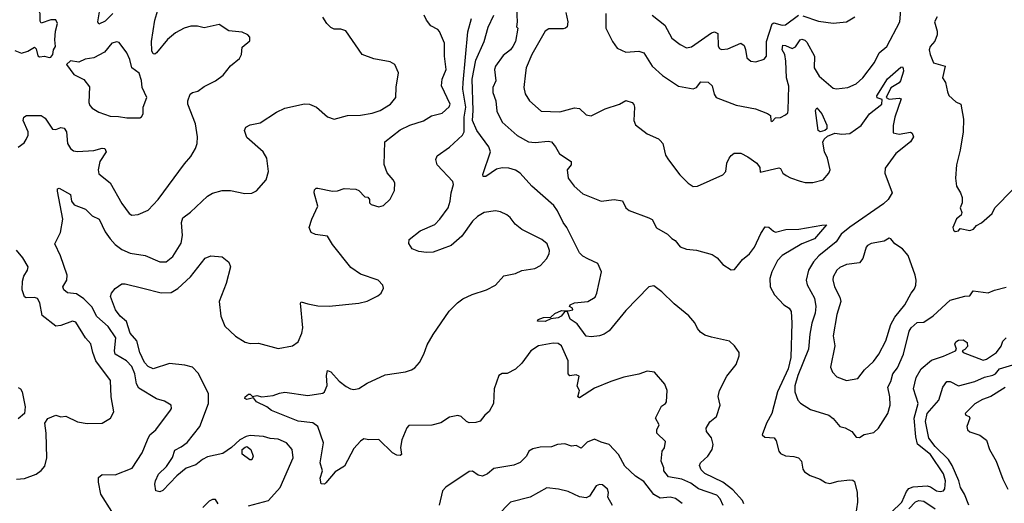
# Model space of a CAD drawing. Extents: x 1921360 to 2014538, y 768294 to 907744.
# Tile 121 of 256: x 1933545 to 1939524, y 814978 to 817917. Entities that reach past the tile are written whole.
import ezdxf

# ---------------------------------------------------------------- set-up
doc = ezdxf.new("R2010")
doc.units = 0

msp = doc.modelspace()

# ---------------------------------------------------------------- linework, layer by layer
at = {"layer": '0CON10XD'}
for points in [[(1933515, 817730.8), (1933555, 817714.2), (1933595, 817726.2), (1933635, 817750), (1933645, 817740), (1933655, 817697.5), (1933665, 817692.5), (1933695, 817696.7), (1933725, 817686.7), (1933735, 817690), (1933746.7, 817705), (1933750, 817735), (1933763.3, 817755), (1933757.5, 817795), (1933762, 817848), (1933773.8, 817895), (1933765, 817917.5), (1933735, 817917.5), (1933675, 817896.7), (1933669.2, 817909.2), (1933668.9, 817955), (1933658.8, 817975), (1933575, 818005.5), (1933500.6, 818070.6)], [(1934225, 816730), (1934265, 816734), (1934325, 816760), (1934385, 816824.3), (1934545, 817040.8), (1934584.6, 817085.4), (1934613.1, 817135), (1934623.3, 817165), (1934625.6, 817205), (1934613.3, 817285), (1934566.9, 817405), (1934565.6, 817425), (1934580, 817465), (1934595, 817475.8), (1934627, 817483), (1934665, 817511.2), (1934735, 817546), (1934780.6, 817579.4), (1934825, 817636.7), (1934879.3, 817680.7), (1934892.5, 817705), (1934895, 817750), (1934941.7, 817788.3), (1934941.7, 817811.7), (1934930, 817825), (1934895, 817842.5), (1934815, 817850), (1934757.3, 817887.3), (1934665, 817868.1), (1934625, 817877.9), (1934585, 817877.7), (1934544.2, 817865.8), (1934491.5, 817838.5), (1934443.1, 817796.9), (1934375, 817715.6), (1934365, 817708.6), (1934355, 817710), (1934348.3, 817728.3), (1934344.6, 817785), (1934365.4, 817914.6), (1934389.2, 817995)], [(1936562, 817985), (1936566.7, 817905), (1936562.5, 817875), (1936570, 817865), (1936555.6, 817785), (1936539.2, 817755), (1936526, 817735), (1936480, 817700), (1936434.4, 817635.6), (1936427.6, 817615), (1936436.1, 817545), (1936419.1, 817505), (1936418.9, 817475), (1936435.9, 817425), (1936441.6, 817361.6), (1936475.6, 817295), (1936565, 817213.1), (1936634.6, 817174.6), (1936675, 817171.1), (1936755, 817180), (1936774.4, 817174.4), (1936799.2, 817145), (1936822.4, 817102.4), (1936893.8, 817055), (1936894, 817035), (1936870, 817005), (1936876.5, 816955), (1936911.8, 816905), (1936965, 816860), (1937075, 816813.6), (1937155.7, 816824.3), (1937205, 816816.7), (1937225.8, 816775), (1937245, 816756.9), (1937366.2, 816713.8), (1937385, 816704), (1937412.1, 816652.1), (1937478.6, 816615), (1937505, 816587.5), (1937526.1, 816576.1), (1937555, 816536.2), (1937595, 816523.8), (1937655, 816516.9), (1937750, 816490), (1937781.2, 816471.2), (1937815, 816430), (1937865, 816396.7), (1937885, 816400), (1937935, 816459.4), (1937976.7, 816495), (1938007.1, 816535), (1938045, 816618.8), (1938072.3, 816657.7), (1938095, 816656), (1938121.5, 816631.5), (1938135, 816626.9), (1938197.2, 816642.8), (1938275.7, 816644.2), (1938415, 816669.5), (1938445, 816670), (1938371.4, 816585), (1938294.4, 816555.6), (1938174.4, 816485), (1938145.9, 816454.1), (1938112, 816385), (1938100.3, 816345), (1938102.1, 816295), (1938128.2, 816245), (1938185, 816184.6), (1938216.7, 816165), (1938229.1, 816145), (1938232.8, 816075), (1938227.9, 815865), (1938211.4, 815795), (1938146.2, 815655), (1938111.8, 815525), (1938078.9, 815465), (1938054.2, 815395), (1938070.3, 815380.3), (1938125.5, 815375.5), (1938138.7, 815358.7), (1938155.6, 815295.6), (1938165, 815280.8), (1938195, 815267.8), (1938245, 815263.8), (1938275, 815254.4), (1938292.5, 815235), (1938300.4, 815185), (1938309.7, 815169.7), (1938345, 815147.5), (1938405, 815124.6), (1938438, 815105), (1938465, 815099.6), (1938515, 815113.4), (1938585, 815120.5), (1938605, 815119.2), (1938615, 815111.2), (1938631.4, 815045), (1938633.2, 814985), (1938620.4, 814905)], [(1934105, 814928), (1934037.7, 815035), (1934023.6, 815106.4), (1934024.5, 815135.5), (1934045.8, 815154.2), (1934125, 815151.9), (1934228.1, 815191.9), (1934288.9, 815285), (1934320.9, 815365), (1934335.9, 815394.1), (1934371.1, 815425), (1934461.2, 815545), (1934466.2, 815555), (1934463.9, 815573.9), (1934425, 815600), (1934375, 815614.3), (1934267.5, 815677.5), (1934254.8, 815704.8), (1934244.1, 815765), (1934225, 815809.5), (1934194.5, 815845), (1934124.6, 815885), (1934120.6, 815905), (1934129.2, 815985), (1934083.1, 816053.1), (1934014, 816114), (1933982.9, 816172.9), (1933935, 816221.2), (1933890.9, 816250.9), (1933835, 816257.8), (1933813.5, 816275), (1933807.5, 816295), (1933830.4, 816335), (1933833.2, 816365), (1933793.1, 816483.1), (1933758.2, 816555), (1933792.9, 816625), (1933806.5, 816705), (1933774.4, 816875.6), (1933775, 816890), (1933785, 816893.8), (1933854, 816855), (1933859.5, 816815), (1933875, 816791.5), (1933945, 816765.6), (1933984.8, 816724.8), (1934026.7, 816705), (1934065, 816628.9), (1934095, 816585.4), (1934125, 816551.8), (1934165, 816521.8), (1934215, 816497.8), (1934306.7, 816485), (1934395, 816445.7), (1934435, 816445.8), (1934475, 816477.5), (1934525, 816560), (1934534.6, 816605), (1934527.1, 816685), (1934535, 816712.5), (1934582.4, 816747.6), (1934685, 816845.8), (1934715, 816864.2), (1934775, 816879.2), (1934825, 816879.2), (1934911.2, 816861.2), (1934955, 816864), (1934982.7, 816877.3), (1935040.8, 816945), (1935055.7, 816995), (1935045.5, 817075.5), (1935022.5, 817115), (1934925, 817201.2), (1934910, 817245), (1934917.5, 817265), (1934945, 817278), (1935005, 817290.8), (1935104.3, 817355.7), (1935155, 817378.8), (1935275, 817406), (1935304.1, 817404.1), (1935347.5, 817385), (1935415, 817328), (1935455, 817312), (1935535, 817334.3), (1935615, 817337.8), (1935685, 817348.5), (1935733.8, 817365), (1935797.5, 817405), (1935830, 817445), (1935831.7, 817508.3), (1935846.2, 817595), (1935823.3, 817645), (1935795, 817661.2), (1935695, 817679.2), (1935623.8, 817705), (1935525, 817850), (1935495, 817860.8), (1935455, 817860), (1935435, 817870), (1935410, 817895), (1935385, 817933.3)], [(1934110.4, 817955), (1934065, 817908.5), (1934025, 817890), (1934019.4, 817905), (1934030.4, 817965)], [(1934935, 814963.9), (1935055, 814995.8), (1935127.5, 815075), (1935205.4, 815255), (1935199.5, 815305), (1935165, 815345.7), (1935115, 815368.5), (1935065, 815373.1), (1935025, 815384.4), (1934945, 815390), (1934920, 815385), (1934882, 815365), (1934831.5, 815318.5), (1934778, 815282), (1934685, 815261.3), (1934655, 815245.4), (1934615, 815211.8), (1934555, 815191.3), (1934499.2, 815145), (1934415, 815055.8), (1934395, 815048), (1934370.8, 815055), (1934365.4, 815095), (1934369.6, 815115), (1934388.8, 815155), (1934437.3, 815202.7), (1934473.1, 815256.9), (1934488, 815302), (1934525, 815320.9), (1934561.2, 815348.8), (1934638.9, 815445), (1934692.1, 815585), (1934691.1, 815645), (1934629.6, 815769.6), (1934595, 815805.4), (1934548.2, 815818.2), (1934455, 815827.3), (1934355, 815796.4), (1934325, 815810.7), (1934303.7, 815835), (1934274.7, 815895), (1934257.3, 815965), (1934215, 816012.7), (1934194.3, 816084.3), (1934156.1, 816115), (1934126.5, 816155), (1934096.9, 816235), (1934103.4, 816255), (1934125, 816283.3), (1934165, 816311.6), (1934185, 816312.9), (1934293.3, 816285), (1934403.2, 816256.8), (1934465, 816259.1), (1934505, 816284.5), (1934582.2, 816355), (1934670.9, 816469.1), (1934705, 816482), (1934775, 816476.2), (1934814.3, 816444.3), (1934824.2, 816415), (1934798.5, 816315), (1934756.2, 816205), (1934766.2, 816116.2), (1934790, 816055), (1934854.7, 815994.7), (1934915, 815958.1), (1934945, 815949.2), (1934995, 815951.4), (1935115, 815918.6), (1935202.5, 815935), (1935235, 815960), (1935258.3, 816011.7), (1935264.4, 816045), (1935250, 816195), (1935255, 816202.5), (1935295, 816190), (1935355, 816178.5), (1935425, 816177.5), (1935605, 816193.8), (1935655, 816206.7), (1935720.7, 816239.3), (1935740, 816255), (1935753.3, 816285), (1935750, 816305), (1935722.5, 816335), (1935615, 816370.8), (1935555, 816411.2), (1935445, 816552), (1935415, 816602), (1935341.3, 816611.3), (1935314, 816625), (1935303.3, 816655), (1935318.8, 816705), (1935356, 816785), (1935332.9, 816865), (1935335.9, 816884.1), (1935345, 816893.3), (1935355, 816893.8), (1935445, 816876.2), (1935475, 816876.7), (1935515, 816892.5), (1935587, 816887), (1935605, 816880), (1935641.7, 816841.7), (1935658.3, 816838.3), (1935670, 816825), (1935670, 816805), (1935680, 816795), (1935725, 816780), (1935755, 816787.5), (1935795, 816827.5), (1935820.5, 816879.5), (1935823.8, 816925), (1935813.3, 816945), (1935775.8, 816985.8), (1935757.3, 817037.3), (1935761.9, 817175), (1935855, 817247.5), (1935915, 817276.9), (1935997.4, 817302.6), (1936045, 817333.3), (1936111.1, 817348.9), (1936153, 817387), (1936159.2, 817405), (1936106.9, 817515), (1936110.9, 817555), (1936134.5, 817615), (1936124.5, 817695), (1936125.4, 817775.4), (1936095, 817846.2), (1936085, 817858.8), (1936040.9, 817880.9), (1936014.4, 817914.4), (1936001.4, 817945)], [(1937817.5, 814965), (1937798.2, 815005), (1937777.6, 815027.6), (1937667.3, 815067.3), (1937620.5, 815100.5), (1937565, 815125.3), (1937485, 815139.1), (1937455.7, 815175), (1937457.1, 815195), (1937439.4, 815235), (1937445.6, 815294.4), (1937460.8, 815315), (1937466.7, 815355), (1937414.5, 815404.5), (1937414.4, 815425.6), (1937427.5, 815455), (1937406, 815495), (1937441.3, 815568.7), (1937467.5, 815585), (1937473.3, 815595), (1937476.7, 815665), (1937463, 815703), (1937400, 815775), (1937355, 815782.5), (1937305, 815763.3), (1937214.3, 815745.7), (1937135, 815719.2), (1937035, 815677.3), (1936945, 815619.4), (1936934.3, 815625), (1936941.4, 815655), (1936943.8, 815665), (1936931.2, 815691.2), (1936941.7, 815751.7), (1936925, 815760), (1936885, 815753.8), (1936876.2, 815765), (1936876.2, 815845), (1936835, 815936), (1936815, 815949.2), (1936785, 815951.9), (1936695, 815935.6), (1936648, 815905), (1936595, 815830), (1936555, 815793.8), (1936505, 815767.5), (1936475, 815768.2), (1936454.2, 815755.8), (1936425.6, 815675), (1936422.9, 815585), (1936395, 815536), (1936370, 815515), (1936341.7, 815478.3), (1936315, 815468.6), (1936275, 815467.5), (1936258.8, 815475), (1936225.8, 815505.8), (1936205, 815511.2), (1936155, 815502), (1936101.9, 815468.1), (1936047.4, 815452.6), (1935908.2, 815451.8), (1935895, 815438), (1935865.3, 815365), (1935857.1, 815317.1), (1935861.7, 815288.3), (1935863.3, 815275), (1935855, 815268.8), (1935835, 815271.4), (1935808, 815285), (1935725, 815366.7), (1935665, 815363.8), (1935635, 815370), (1935615, 815356.7), (1935575, 815311.4), (1935516.9, 815205), (1935461.1, 815168.9), (1935405, 815103.3), (1935395, 815095.8), (1935376.1, 815096.1), (1935369.5, 815130.5), (1935383.3, 815175), (1935370.6, 815225), (1935390.5, 815345), (1935355, 815445.6), (1935325, 815466.9), (1935235, 815478.6), (1935075, 815542.3), (1935045.6, 815565.6), (1934983.8, 815595), (1934965, 815620), (1934925, 815610), (1934912.5, 815615), (1934913.6, 815626.4), (1934935, 815642.5), (1934945, 815642.5), (1934958.3, 815628.3), (1934985, 815633.8), (1935015, 815625.7), (1935085, 815633.1), (1935122.9, 815647.1), (1935155, 815653.1), (1935295, 815632.7), (1935385, 815648.6), (1935395, 815656.2), (1935412.2, 815695), (1935408.1, 815755), (1935415, 815786.2), (1935435, 815777.5), (1935485, 815720), (1935527.4, 815687.4), (1935553.6, 815673.6), (1935575, 815671.1), (1935605, 815676.9), (1935655, 815709.2), (1935765, 815759.4), (1935887, 815777), (1935925, 815789.1), (1935945, 815802.5), (1935972.2, 815835), (1936000, 815885), (1936019.3, 815940.7), (1936055.7, 816005), (1936153.5, 816146.5), (1936202.6, 816197.4), (1936235, 816220.6), (1936291.7, 816248.3), (1936380, 816275), (1936435, 816303.3), (1936485, 816360), (1936555.8, 816374.2), (1936595, 816393.3), (1936674.1, 816405.9), (1936707.3, 816422.7), (1936743.8, 816465), (1936760, 816495), (1936762, 816515), (1936748.8, 816555), (1936715, 816581.2), (1936593.2, 816643.2), (1936554.3, 816674.3), (1936523.3, 816715), (1936502.3, 816732.3), (1936465, 816750), (1936435, 816756), (1936365, 816745.6), (1936325, 816721.4), (1936295, 816692.5), (1936228.9, 816601.1), (1936165.4, 816544.6), (1936055, 816505.4), (1936015, 816501.8), (1935967.8, 816507.8), (1935928.8, 816525), (1935907.9, 816557.9), (1935909.1, 816580.9), (1935976, 816634), (1936065, 816673.8), (1936095.7, 816704.3), (1936145.9, 816775), (1936160, 816815), (1936164.5, 816865), (1936179.5, 816915), (1936174.3, 816935), (1936079.5, 817035), (1936072, 817068), (1936080.7, 817089.3), (1936155, 817141.9), (1936234.7, 817215.3), (1936244.1, 817235), (1936244.2, 817324.2), (1936253.5, 817385), (1936236.8, 817495), (1936237, 817535), (1936265.8, 817844.2), (1936288.4, 817925)], [(1937445, 816264.5), (1937395, 816299.6), (1937365, 816293.2), (1937225, 816150), (1937125, 816026.5), (1937095, 816005.5), (1937065, 815995.6), (1937015, 815990.6), (1936984, 815995), (1936929.2, 816069.2), (1936888.1, 816098.1), (1936871.7, 816141.7), (1936865, 816143.8), (1936855, 816143.3), (1936832.5, 816115), (1936815, 816105.7), (1936769.5, 816100.5), (1936735, 816083.8), (1936690, 816085), (1936692.5, 816095), (1936725, 816107.3), (1936769.7, 816110.3), (1936795, 816131.4), (1936835, 816150), (1936875, 816147.5), (1936903.3, 816155), (1936902.5, 816165), (1936883.9, 816173.9), (1936887.5, 816185), (1936915, 816196.7), (1936995, 816205.6), (1937038.6, 816231.4), (1937050, 816255), (1937078.9, 816385), (1937055, 816435.7), (1936995.6, 816464.4), (1936965, 816480), (1936945, 816500.5), (1936868.1, 816655), (1936844.2, 816685), (1936811.6, 816755), (1936787.7, 816787.7), (1936655.2, 816905.2), (1936585, 816984.2), (1936555, 817002.2), (1936515.8, 817015), (1936473.8, 817016.2), (1936441, 817009), (1936375, 816964.3), (1936360, 816965), (1936356.7, 816976.7), (1936403.2, 817115), (1936394.8, 817145), (1936320.3, 817245), (1936294.2, 817305), (1936298.8, 817365), (1936293.5, 817555), (1936315, 817671.9), (1936365.5, 817784.5), (1936388.8, 817871.2), (1936425, 817944.2)], [(1936861.7, 817961.7), (1936874.4, 817905), (1936870, 817875), (1936860, 817865), (1936845, 817861.4), (1936757.6, 817862.4), (1936735, 817848.5), (1936654.6, 817705), (1936621.1, 817625), (1936615.6, 817595), (1936606.7, 817505), (1936615, 817466.2), (1936640, 817425), (1936710.6, 817360.6), (1936825, 817356.9), (1936915, 817382.5), (1936945, 817377.1), (1936985, 817340), (1937015, 817332.9), (1937101.2, 817375), (1937186.3, 817403.7), (1937225, 817425.6), (1937263.6, 817413.6), (1937275, 817402.5), (1937279.2, 817385), (1937274, 817305), (1937285, 817277.5), (1937355, 817223.3), (1937424.2, 817194.2), (1937435, 817184), (1937449.4, 817165), (1937466.9, 817095), (1937484.2, 817065), (1937554, 816975), (1937604.3, 816924.3), (1937634.1, 816904.1), (1937660, 816905), (1937815.6, 816974.4), (1937833.3, 816995), (1937838.8, 817045), (1937853.3, 817075), (1937865, 817092.5), (1937884.1, 817105.9), (1937925, 817106), (1937966.2, 817085), (1938021.2, 817045), (1938038.8, 817018.8), (1938040.7, 816990.7), (1938155, 817016.2), (1938165, 817012.5), (1938180, 816985), (1938200.3, 816970.3), (1938225.7, 816955.7), (1938285, 816936), (1938315, 816928.8), (1938361.7, 816928.3), (1938425, 816944), (1938458, 816985), (1938465.7, 817005), (1938450.4, 817075), (1938431.2, 817115), (1938422.5, 817172.5), (1938429.2, 817190.8), (1938450.7, 817209.3), (1938495, 817228.7), (1938538, 817222), (1938585, 817226.8), (1938655.5, 817275), (1938706.1, 817345), (1938779.5, 817405), (1938783, 817433), (1938752.8, 817442.8), (1938749.3, 817455), (1938815, 817558.1), (1938895, 817628.8), (1938905, 817630), (1938910.7, 817620.7), (1938911.2, 817605), (1938892.9, 817545), (1938885, 817533.3), (1938835.7, 817504.3), (1938806.2, 817445), (1938824.6, 817434.6), (1938885, 817440.6), (1938897, 817437), (1938859.5, 817325), (1938850, 817275), (1938849.5, 817229.5), (1938885, 817221.8), (1938953.8, 817233.8), (1938965, 817227.5), (1938972, 817205), (1938954, 817175), (1938864.4, 817105), (1938801.1, 817015), (1938797.8, 816985), (1938843.8, 816865), (1938818.6, 816825), (1938791.2, 816798.8), (1938585, 816657.4), (1938532.9, 816615), (1938503.4, 816566.6), (1938398.2, 816481.8), (1938364.3, 816445.7), (1938334.7, 816395.3), (1938320.9, 816335), (1938326.1, 816306.1), (1938371.6, 816225), (1938378.9, 816175), (1938374.5, 816134.5), (1938355, 816073.3), (1938343.2, 816006.8), (1938334.1, 815915), (1938269.8, 815755), (1938252.6, 815692.6), (1938251.6, 815655), (1938269.5, 815605), (1938286.2, 815586.2), (1938347.6, 815547.6), (1938458.8, 815515), (1938485, 815494), (1938524.6, 815444.6), (1938556.6, 815436.6), (1938597.5, 815415), (1938625, 815380), (1938645, 815377.5), (1938672.7, 815397.3), (1938731.2, 815408.8), (1938760, 815435), (1938816.3, 815523.7), (1938831.6, 815575), (1938828.9, 815625), (1938816.8, 815685), (1938835, 815718), (1938846.9, 815765), (1938875, 815801.9), (1938911.8, 815885), (1938945.3, 816024.7), (1938958.9, 816045), (1938995, 816077.5), (1939035, 816080), (1939092.4, 816117.6), (1939195, 816212.5), (1939285, 816238), (1939315, 816239.4), (1939335, 816268.8), (1939425, 816257.1), (1939465, 816274.2), (1939535, 816291.2)], [(1937104.5, 817955), (1937104.2, 817865), (1937145.6, 817785.6), (1937173.8, 817745), (1937225, 817719.2), (1937305, 817726.5), (1937335, 817715.6), (1937384.7, 817634.7), (1937448.6, 817578.6), (1937545, 817512.5), (1937635, 817497.3), (1937655.5, 817505), (1937680.8, 817539.2), (1937725, 817538.5), (1937750, 817515), (1937761.4, 817465), (1937775, 817444), (1937895, 817398), (1938012.5, 817375), (1938085, 817347.1), (1938103.8, 817335), (1938106.2, 817305), (1938115, 817298), (1938135, 817320), (1938165, 817323.8), (1938195, 817338.8), (1938208.5, 817351.5), (1938212.4, 817367.6), (1938216.1, 817513.9), (1938201.1, 817565), (1938196.3, 817665), (1938191, 817705), (1938175.9, 817735), (1938178.1, 817761.9), (1938195, 817760.8), (1938236.7, 817743.3), (1938255, 817752.2), (1938285, 817795.4), (1938295, 817798.9), (1938313.1, 817793.1), (1938325, 817781.4), (1938371.1, 817695), (1938368.5, 817625), (1938400.6, 817575), (1938485, 817501.9), (1938505, 817496.9), (1938574.5, 817505.5), (1938625, 817528.6), (1938665.7, 817565), (1938735, 817658), (1938763.7, 817716.3), (1938810.6, 817755), (1938888.8, 817905), (1938895.3, 817975.3)], [(1937386, 817945), (1937462.9, 817885), (1937504.2, 817805), (1937555, 817767.5), (1937595, 817746.7), (1937625, 817752.1), (1937745, 817836.9), (1937765, 817842.9), (1937785, 817832.5), (1937786.5, 817756.5), (1937795, 817741.4), (1937806.7, 817736.7), (1937845, 817739.5), (1937925, 817774.3), (1937945, 817760), (1937953.1, 817736.9), (1937960.6, 817685), (1937985, 817665.7), (1938015, 817660.8), (1938065, 817676.9), (1938080.9, 817695), (1938080, 817785), (1938115, 817892.5), (1938125, 817897.5), (1938175, 817884.1), (1938195, 817885.9), (1938275, 817944)], [(1938301.5, 817941.5), (1938395, 817907.8), (1938485, 817897.1), (1938566.2, 817903.8), (1938616, 817935)], [(1939116.9, 817935), (1939100, 817905), (1939117.1, 817847.1), (1939116.2, 817826.2), (1939102.2, 817787.8), (1939074.6, 817755), (1939068.5, 817735), (1939073.5, 817705), (1939094.6, 817654.6), (1939165.7, 817635.7), (1939148.6, 817565), (1939166.5, 817535), (1939179.1, 817479.1), (1939186.4, 817456.4), (1939228.9, 817418.9), (1939260, 817405), (1939277, 817313), (1939274, 817235), (1939256, 817125), (1939232.9, 817035), (1939227.5, 816955), (1939233.8, 816905), (1939258.8, 816865), (1939267.7, 816837.7), (1939268, 816805), (1939256.7, 816775), (1939266.2, 816745), (1939261.2, 816728.8), (1939232.7, 816707.3), (1939212, 816655), (1939215, 816637.5), (1939225, 816630), (1939246.1, 816633.9), (1939255, 816647.5), (1939315, 816636.7), (1939336, 816644), (1939355, 816667.5), (1939385, 816682.5), (1939451.2, 816738.8), (1939466.1, 816773.9), (1939576.2, 816885)], [(1934195, 817320), (1934275, 817321.2), (1934285, 817327.5), (1934294.1, 817345.9), (1934294.3, 817385), (1934316.9, 817445), (1934289.1, 817505), (1934285, 817548), (1934271.5, 817591.5), (1934225.6, 817625), (1934214.2, 817675), (1934195.5, 817715), (1934148.9, 817778.9), (1934135, 817782.9), (1934105, 817774.3), (1934059.4, 817720.6), (1933996.2, 817685), (1933942.7, 817677.3), (1933905, 817658.8), (1933853.6, 817666.4), (1933830, 817645), (1933874, 817585), (1933933.6, 817553.6), (1933968.9, 817508.9), (1933965.7, 817415), (1933970, 817395), (1933985, 817379.2), (1934025, 817355.7), (1934095, 817330.6), (1934145, 817329.6), (1934195, 817320)], [(1938405.5, 817235.5), (1938394, 817245), (1938377.1, 817365), (1938385, 817382), (1938415.9, 817345), (1938445.9, 817275.9), (1938446.2, 817255), (1938435, 817243.6), (1938405.5, 817235.5)], [(1933536.4, 817143.6), (1933571.2, 817168.8), (1933585, 817190), (1933595.7, 817215), (1933595.7, 817235), (1933566, 817305), (1933570, 817325), (1933585.8, 817334.2), (1933675, 817335.8), (1933699.3, 817319.3), (1933745, 817251.2), (1933765, 817249.2), (1933795, 817262), (1933815, 817258), (1933830, 817235), (1933835.8, 817165), (1933854.4, 817134.4), (1933870.9, 817120.9), (1933895.6, 817115.6), (1933995, 817122.3), (1934045, 817135.8), (1934062.5, 817135), (1934070, 817115), (1934032.5, 817055), (1934021.5, 817005), (1934025, 816981.2), (1934094, 816925), (1934165, 816800.8), (1934209.1, 816739.1), (1934225, 816730)], [(1938565, 815723.9), (1938635, 815737.1), (1938675, 815790), (1938728.9, 815841.1), (1938761.8, 815885), (1938805.4, 815965), (1938835.8, 816064.2), (1938859.6, 816110.4), (1938920, 816185), (1938958.1, 816255), (1938979.1, 816280.9), (1938987.5, 816305), (1938987.8, 816335), (1938983.5, 816365), (1938940, 816485), (1938905.5, 816525.5), (1938858.8, 816555), (1938835, 816586), (1938825, 816589.2), (1938795, 816570.8), (1938715, 816556.9), (1938693.8, 816545), (1938684.3, 816535), (1938664.5, 816465.5), (1938645, 816440), (1938565, 816430.6), (1938525, 816411.4), (1938507.1, 816395), (1938484.4, 816355), (1938483.1, 816336.9), (1938493.3, 816295), (1938525, 816231.2), (1938530.5, 816205), (1938508, 816125), (1938485.5, 815995.5), (1938494.4, 815935), (1938468.6, 815805), (1938480.8, 815775), (1938506.3, 815746.3), (1938565, 815723.9)], [(1933525, 815125.8), (1933575, 815128.8), (1933644.2, 815155.8), (1933675, 815178.8), (1933697.5, 815205), (1933710, 815255), (1933705.8, 815404.2), (1933698, 815465), (1933715.9, 815494.1), (1933765, 815514), (1933795, 815504.2), (1933825, 815508), (1933896.1, 815473.9), (1933955, 815462.5), (1934045, 815466), (1934096.7, 815495), (1934115.7, 815535), (1934100, 815625), (1934096.9, 815725), (1934007.5, 815845), (1933988.2, 815895), (1933977.8, 815947.8), (1933944.7, 815984.7), (1933885, 816080), (1933865, 816084.4), (1933795, 816058.8), (1933765, 816055.5), (1933680.5, 816120.5), (1933666.8, 816196.8), (1933652.7, 816222.7), (1933635, 816229.2), (1933585, 816226.5), (1933573.7, 816233.7), (1933560.7, 816275), (1933561.2, 816328.8), (1933570.9, 816359.1), (1933593.3, 816395), (1933596.7, 816415), (1933565, 816470), (1933525, 816517.5)], [(1937942.8, 814975), (1937933.9, 814995), (1937875, 815060.5), (1937815, 815107.3), (1937705, 815160), (1937682.4, 815182.4), (1937672.1, 815207.9), (1937679.6, 815225), (1937723.4, 815265), (1937749.3, 815305), (1937755.3, 815335), (1937745.9, 815375.9), (1937715.6, 815415), (1937713.5, 815435), (1937735, 815473.3), (1937777.1, 815505), (1937797.9, 815575), (1937786.8, 815626.8), (1937794.5, 815665), (1937838.5, 815751.5), (1937895, 815821.1), (1937914.6, 815875), (1937914.6, 815895), (1937886.4, 815935), (1937855, 815964.5), (1937745, 815988.2), (1937705, 816001.2), (1937678.9, 816018.9), (1937660.1, 816040.1), (1937645.4, 816075), (1937608.1, 816118.1), (1937519.8, 816189.8), (1937445, 816264.5)], [(1938837.1, 814922.9), (1938901.6, 814985), (1938929.9, 815050.1), (1938945, 815068.2), (1938971.2, 815078.8), (1939055, 815084.6), (1939075, 815079.1), (1939112.5, 815055), (1939135, 815050), (1939155, 815054.2), (1939162.7, 815067.3), (1939167.4, 815115), (1939155, 815158.2), (1939075.2, 815275), (1938997.6, 815337.6), (1938986.9, 815383.1), (1938976, 815495), (1939000.3, 815585), (1938972.8, 815675), (1938987.8, 815742.2), (1939019.2, 815795), (1939080.9, 815849.1), (1939155, 815872.7), (1939227.5, 815905), (1939234, 815915), (1939223.8, 815945), (1939230.3, 815959.7), (1939245, 815969.7), (1939275, 815971.6), (1939299.2, 815955), (1939299.5, 815930.5), (1939285, 815912.5), (1939267.5, 815905), (1939273.3, 815895), (1939395, 815849.2), (1939415, 815853.9), (1939477.5, 815895), (1939505, 815933.8), (1939515.6, 815964.4), (1939535.7, 815984.3)], [(1939308, 814968), (1939281.9, 815035), (1939257.9, 815075), (1939248.8, 815115), (1939208.2, 815208.2), (1939185.3, 815245), (1939103.8, 815323.8), (1939066, 815375), (1939044.9, 815474.9), (1939055.5, 815525), (1939127.1, 815605), (1939150.6, 815685), (1939175, 815718.8), (1939195, 815719.2), (1939245, 815692.5), (1939345, 815719.4), (1939403.8, 815745), (1939455, 815757.8), (1939470, 815765), (1939495, 815796), (1939575, 815820.8)], [(1933535, 815681.4), (1933549.2, 815675), (1933560.5, 815655), (1933578, 815565), (1933573.3, 815525), (1933535, 815492.5)], [(1939528.5, 815681.5), (1939442.9, 815627.1), (1939391.4, 815608.6), (1939345, 815582.9), (1939285.7, 815525), (1939291.2, 815515), (1939311.2, 815505), (1939314.2, 815495), (1939296, 815445), (1939301.4, 815425), (1939315, 815413.1), (1939375, 815392.2), (1939415, 815362), (1939433.8, 815305), (1939474.6, 815235), (1939514.7, 815125), (1939544.7, 815064.7)], [(1937567.4, 814977.4), (1937528.2, 815008.3), (1937495, 815016.1), (1937435, 815009.6), (1937395, 815032.5), (1937335, 815111.8), (1937285, 815143.5), (1937218.9, 815205), (1937181.1, 815275), (1937125, 815335.8), (1937075, 815349.4), (1937035, 815368), (1936990.3, 815349.7), (1936955, 815314), (1936925, 815328.8), (1936895, 815326), (1936855, 815340), (1936810, 815335), (1936775, 815322), (1936705, 815320), (1936661.2, 815308.8), (1936636.7, 815295), (1936622.5, 815265), (1936583.6, 815226.4), (1936545, 815210), (1936425, 815189.4), (1936385, 815158.6), (1936355, 815144.3), (1936328.7, 815148.7), (1936295, 815174.4), (1936275, 815172.3), (1936132.8, 815077.2), (1936112.9, 815055), (1936092.6, 814967.4)], [(1934941.7, 815241.7), (1934896.4, 815276.4), (1934896.7, 815305), (1934915, 815320), (1934925, 815323.3), (1934948.8, 815305), (1934962.5, 815265), (1934955, 815242.5), (1934941.7, 815241.7)], [(1937145.5, 814965.5), (1937117.1, 815015), (1937120, 815045), (1937115, 815064), (1937085, 815091.5), (1937065, 815092.5), (1937046, 815085), (1937005, 815022), (1936985, 815011.4), (1936945, 815018.6), (1936875, 815050), (1936817.5, 815065), (1936745, 815072.5), (1936645, 815015.6), (1936525.5, 814984.5), (1936445, 814902.2)], [(1934751.2, 814975), (1934735, 815002.5), (1934715, 815001.2), (1934695, 814991.2), (1934657.9, 814952.1)], [(1938944.1, 814945.9), (1938985, 814988.4), (1939005, 814995.2), (1939035, 814991.6), (1939105, 814944.2)]]:
    msp.add_lwpolyline(points, dxfattribs=at)

doc.saveas('drawing.dxf')
